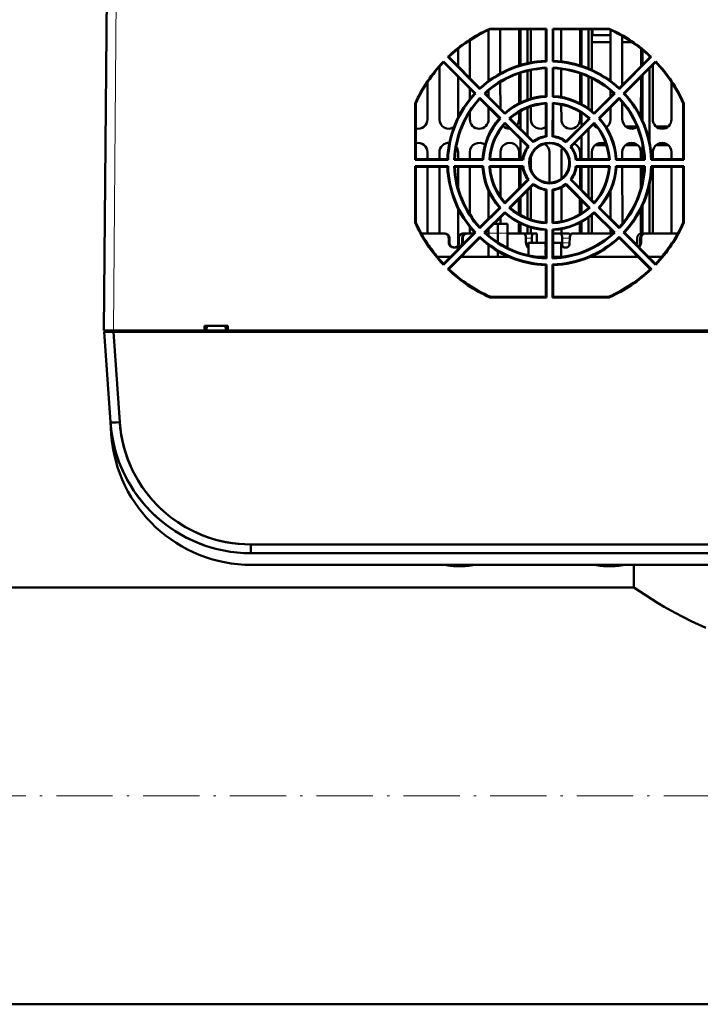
# Model space of a CAD drawing. Extents: x -1768 to 2122, y -1862 to 865.
# Tile 10 of 63: x 235 to 381, y -1806 to -1596. Entities that reach past the tile are written whole.
import ezdxf

# ---------------------------------------------------------------- set-up
doc = ezdxf.new("R2010")
doc.units = 0
doc.linetypes.add('DASHDOT', pattern=[18.5, 12, -3, 0.5, -3])

msp = doc.modelspace()

# ---------------------------------------------------------------- linework, layer by layer
at = {"color": 7, "lineweight": 50}
for p, q in [((253.43, -1662.67), (254.19, -1576.08)), ((335.43, -1598.59), (335.43, -1609.48)), ((335.71, -1598.34), (335.73, -1598.46)), ((335.71, -1598.34), (347.76, -1598.34)), ((347.64, -1598.46), (335.73, -1598.46)), ((337.93, -1607.88), (337.93, -1598.46)), ((341.93, -1598.46), (341.93, -1606.17)), ((342.23, -1598.46), (342.23, -1606.08)), ((343.73, -1598.46), (343.73, -1605.69)), ((344.43, -1605.55), (344.43, -1598.46)), ((347.76, -1598.34), (347.64, -1598.46)), ((347.64, -1598.46), (347.64, -1605.19)), ((347.76, -1598.34), (347.76, -1605.31)), ((349.1, -1598.34), (349.22, -1598.46)), ((349.1, -1605.31), (349.1, -1598.34)), ((349.1, -1598.34), (361.15, -1598.34)), ((361.13, -1598.46), (349.22, -1598.46)), ((349.22, -1605.19), (349.22, -1598.46)), ((350.93, -1605.32), (350.93, -1598.46)), ((354.93, -1598.46), (354.93, -1606.17)), ((355.23, -1598.46), (355.23, -1606.27)), ((356.73, -1598.46), (356.73, -1606.82)), ((357.43, -1607.13), (357.43, -1598.46)), ((357.57, -1599.67), (357.43, -1599.81)), ((357.57, -1599.67), (357.57, -1598.46)), ((361.43, -1599.67), (357.57, -1599.67)), ((361.15, -1598.34), (361.13, -1598.46)), ((361.43, -1598.59), (361.43, -1609.48)), ((363.93, -1610.35), (363.93, -1599.88)), ((331.43, -1608.86), (331.43, -1600.79)), ((361.43, -1601.17), (357.43, -1601.17)), ((366, -1601.17), (363.93, -1601.17)), ((328.93, -1602.6), (328.93, -1606.35)), ((367.93, -1602.6), (367.93, -1606.35)), ((368.23, -1602.84), (368.23, -1606.05)), ((325.81, -1605.29), (332.65, -1612.13)), ((325.81, -1605.29), (325.81, -1605.47)), ((325.81, -1605.47), (332.47, -1612.13)), ((326.75, -1604.35), (326.92, -1604.35)), ((333.59, -1611.19), (326.75, -1604.35)), ((333.59, -1611.01), (326.92, -1604.35)), ((347.64, -1605.19), (347.76, -1605.31)), ((349.22, -1605.19), (349.1, -1605.31)), ((369.93, -1604.35), (363.27, -1611.01)), ((370.11, -1604.35), (363.27, -1611.19)), ((364.21, -1612.13), (371.05, -1605.29)), ((364.39, -1612.13), (371.05, -1605.47)), ((369.73, -1604.16), (369.73, -1604.55)), ((370.11, -1604.35), (369.93, -1604.35)), ((370.44, -1617.67), (370.43, -1606.08)), ((371.05, -1605.29), (371.05, -1605.47)), ((324.94, -1617.67), (324.93, -1606.43)), ((341.93, -1607.83), (341.92, -1614.24)), ((342.23, -1607.73), (342.23, -1614.09)), ((343.73, -1607.31), (343.73, -1613.47)), ((344.43, -1613.25), (344.43, -1607.16)), ((347.64, -1606.77), (347.76, -1606.65)), ((347.64, -1606.77), (347.64, -1612.7)), ((347.76, -1606.65), (347.76, -1612.82)), ((349.22, -1606.77), (349.1, -1606.65)), ((349.1, -1612.82), (349.1, -1606.65)), ((349.22, -1612.7), (349.22, -1606.77)), ((350.93, -1612.9), (350.93, -1606.91)), ((354.93, -1607.83), (354.92, -1614.24)), ((355.23, -1607.94), (355.23, -1614.4)), ((368.23, -1608.29), (368.23, -1617.87)), ((369.73, -1606.79), (369.73, -1622.36)), ((322.43, -1609.71), (322.42, -1617.67)), ((328.93, -1608.58), (328.92, -1617.25)), ((337.94, -1615.36), (337.93, -1609.7)), ((356.73, -1608.54), (356.73, -1615.33)), ((357.44, -1615.87), (357.43, -1608.88)), ((367.93, -1608.59), (367.92, -1617.23)), ((374.43, -1609.7), (374.42, -1617.67)), ((331.43, -1613.33), (331.43, -1611.09)), ((332.47, -1612.13), (332.65, -1612.13)), ((333.59, -1611.01), (333.59, -1611.19)), ((334.71, -1612.13), (334.53, -1612.13)), ((338.89, -1616.49), (334.53, -1612.13)), ((338.9, -1616.32), (334.71, -1612.13)), ((335.43, -1611.5), (335.42, -1612.85)), ((362.15, -1612.13), (357.96, -1616.32)), ((362.33, -1612.13), (357.96, -1616.49)), ((361.43, -1611.49), (361.42, -1612.85)), ((362.15, -1612.13), (362.33, -1612.13)), ((363.27, -1611.01), (363.27, -1611.19)), ((364.39, -1612.13), (364.21, -1612.13)), ((319.79, -1614.24), (319.92, -1614.27)), ((319.79, -1626.31), (319.79, -1614.24)), ((319.92, -1614.27), (319.92, -1626.17)), ((333.59, -1613.07), (337.95, -1617.43)), ((333.59, -1613.25), (333.59, -1613.07)), ((333.59, -1613.25), (337.78, -1617.44)), ((347.64, -1612.7), (347.76, -1612.82)), ((347.64, -1614.29), (347.76, -1614.15)), ((347.64, -1614.29), (347.64, -1621.23)), ((347.76, -1614.15), (347.77, -1621.35)), ((349.09, -1621.35), (349.1, -1614.15)), ((349.22, -1612.7), (349.1, -1612.82)), ((349.22, -1614.29), (349.1, -1614.15)), ((349.22, -1621.23), (349.22, -1614.29)), ((350.94, -1617.67), (350.93, -1614.51)), ((358.9, -1617.43), (363.27, -1613.07)), ((359.08, -1617.44), (363.27, -1613.25)), ((363.27, -1613.25), (363.27, -1613.07)), ((363.94, -1617.67), (363.93, -1614.01)), ((376.93, -1626.17), (376.94, -1614.27)), ((376.94, -1617.67), (376.93, -1614.27)), ((377.06, -1614.24), (376.94, -1614.27)), ((377.06, -1614.24), (377.07, -1626.31)), ((331.44, -1617.67), (331.44, -1616.04)), ((335.42, -1615.08), (335.42, -1617.67)), ((338.9, -1616.32), (338.89, -1616.49)), ((341.92, -1616.05), (341.92, -1617.67)), ((342.23, -1615.88), (342.23, -1619.65)), ((343.73, -1615.16), (343.73, -1621.15)), ((344.44, -1617.67), (344.43, -1614.91)), ((354.92, -1616.05), (354.92, -1617.67)), ((355.23, -1616.23), (355.23, -1619.05)), ((357.96, -1616.32), (357.96, -1616.49)), ((361.42, -1615.1), (361.42, -1617.67)), ((337.78, -1617.44), (337.95, -1617.43)), ((338.9, -1618.38), (343.98, -1623.46)), ((338.9, -1618.56), (338.9, -1618.38)), ((338.9, -1618.56), (343.81, -1623.47)), ((340.02, -1617.44), (339.84, -1617.44)), ((344.92, -1622.52), (339.84, -1617.44)), ((344.93, -1622.35), (340.02, -1617.44)), ((356.84, -1617.44), (351.93, -1622.35)), ((357.02, -1617.44), (351.94, -1622.52)), ((352.87, -1623.46), (357.96, -1618.38)), ((353.05, -1623.47), (357.96, -1618.56)), ((356.73, -1617.35), (356.73, -1617.55)), ((356.84, -1617.44), (357.02, -1617.44)), ((357.82, -1618.85), (357.76, -1618.76)), ((357.96, -1618.56), (357.96, -1618.38)), ((359.08, -1617.44), (358.9, -1617.43)), ((376.94, -1617.69), (376.94, -1617.67)), ((340, -1619.66), (339.93, -1619.66)), ((341.54, -1618.85), (341.49, -1618.91)), ((356.73, -1619.79), (356.73, -1626.17)), ((358.12, -1619.17), (358.46, -1619.17)), ((358.46, -1619.17), (358.12, -1619.17)), ((360.41, -1619.17), (360.74, -1619.17)), ((360.74, -1619.17), (360.41, -1619.17)), ((364.62, -1619.17), (367.07, -1619.17)), ((367.07, -1619.17), (364.62, -1619.17)), ((371.12, -1619.17), (373.74, -1619.17)), ((373.74, -1619.17), (371.12, -1619.17)), ((342.23, -1621.89), (342.23, -1626.17)), ((344.93, -1622.35), (344.92, -1622.52)), ((347.64, -1621.23), (347.77, -1621.35)), ((349.22, -1621.23), (349.09, -1621.35)), ((351.93, -1622.35), (351.94, -1622.52)), ((355.23, -1621.29), (355.23, -1626.17)), ((368.23, -1622.94), (368.23, -1626.17)), ((322.42, -1624.67), (322.42, -1626.17)), ((324.94, -1626.17), (324.94, -1624.67)), ((328.53, -1623.48), (328.54, -1623.5)), ((328.92, -1624.67), (328.92, -1626.17)), ((331.44, -1626.17), (331.44, -1624.67)), ((337.94, -1626.17), (337.94, -1624.67)), ((341.92, -1624.67), (341.92, -1626.17)), ((343.73, -1623.39), (343.73, -1623.58)), ((343.81, -1623.47), (343.98, -1623.46)), ((348.42, -1624.67), (348.42, -1631.17)), ((350.94, -1630.34), (350.94, -1624.67)), ((353.05, -1623.47), (352.87, -1623.46)), ((354.92, -1624.67), (354.92, -1626.17)), ((357.44, -1626.17), (357.44, -1624.67)), ((360.55, -1623.17), (358.12, -1623.17)), ((363.94, -1626.17), (363.94, -1624.67)), ((367.24, -1623.17), (364.62, -1623.17)), ((367.92, -1624.67), (367.92, -1626.17)), ((370.44, -1626.17), (370.44, -1624.67)), ((373.74, -1623.17), (371.12, -1623.17)), ((374.42, -1624.67), (374.42, -1626.17)), ((319.92, -1626.17), (319.79, -1626.31)), ((326.78, -1626.31), (319.79, -1626.31)), ((326.65, -1626.17), (319.92, -1626.17)), ((326.65, -1626.17), (326.78, -1626.31)), ((328.24, -1626.17), (328.1, -1626.31)), ((334.28, -1626.31), (328.1, -1626.31)), ((334.16, -1626.17), (328.24, -1626.17)), ((334.16, -1626.17), (334.28, -1626.31)), ((335.75, -1626.17), (335.61, -1626.31)), ((342.81, -1626.31), (335.61, -1626.31)), ((342.69, -1626.17), (335.75, -1626.17)), ((342.69, -1626.17), (342.81, -1626.31)), ((344.44, -1628.3), (344.44, -1625.64)), ((354.17, -1626.17), (354.05, -1626.31)), ((361.25, -1626.31), (354.05, -1626.31)), ((361.11, -1626.17), (354.17, -1626.17)), ((361.11, -1626.17), (361.25, -1626.31)), ((362.7, -1626.17), (362.58, -1626.31)), ((368.76, -1626.31), (362.58, -1626.31)), ((368.62, -1626.17), (362.7, -1626.17)), ((368.62, -1626.17), (368.76, -1626.31)), ((370.21, -1626.17), (370.08, -1626.31)), ((377.07, -1626.31), (370.08, -1626.31)), ((376.93, -1626.17), (370.21, -1626.17)), ((376.93, -1626.17), (377.07, -1626.31)), ((319.79, -1627.63), (326.78, -1627.63)), ((319.93, -1627.77), (319.79, -1627.63)), ((319.79, -1639.7), (319.79, -1627.63)), ((319.93, -1627.77), (326.65, -1627.77)), ((319.93, -1627.77), (319.93, -1639.67)), ((322.42, -1627.77), (322.41, -1641.97)), ((324.95, -1641.97), (324.94, -1627.77)), ((326.65, -1627.77), (326.78, -1627.63)), ((328.1, -1627.63), (334.28, -1627.63)), ((328.24, -1627.77), (328.1, -1627.63)), ((328.24, -1627.77), (334.16, -1627.77)), ((328.92, -1627.77), (328.92, -1632.2)), ((331.45, -1637.91), (331.44, -1627.77)), ((334.16, -1627.77), (334.28, -1627.63)), ((335.61, -1627.63), (342.81, -1627.63)), ((335.75, -1627.77), (335.61, -1627.63)), ((335.75, -1627.77), (342.69, -1627.77)), ((337.94, -1634.14), (337.94, -1627.77)), ((341.92, -1627.77), (341.92, -1632.36)), ((342.23, -1627.77), (342.23, -1632.04)), ((342.69, -1627.77), (342.81, -1627.63)), ((354.05, -1627.63), (361.25, -1627.63)), ((354.17, -1627.77), (354.05, -1627.63)), ((354.17, -1627.77), (361.11, -1627.77)), ((354.92, -1627.77), (354.92, -1632.33)), ((355.23, -1627.77), (355.23, -1632.64)), ((356.73, -1627.77), (356.73, -1634.14)), ((357.44, -1634.86), (357.44, -1627.77)), ((361.11, -1627.77), (361.25, -1627.63)), ((362.58, -1627.63), (368.76, -1627.63)), ((362.7, -1627.77), (362.58, -1627.63)), ((362.7, -1627.77), (368.62, -1627.77)), ((363.95, -1639.9), (363.94, -1627.77)), ((367.92, -1627.77), (367.92, -1632.3)), ((368.23, -1627.77), (368.23, -1630.99)), ((368.62, -1627.77), (368.76, -1627.63)), ((370.08, -1627.63), (377.07, -1627.63)), ((370.21, -1627.77), (370.08, -1627.63)), ((370.21, -1627.77), (376.93, -1627.77)), ((370.45, -1641.97), (370.44, -1627.77)), ((374.42, -1627.77), (374.41, -1641.97)), ((376.93, -1627.77), (377.07, -1627.63)), ((376.93, -1639.67), (376.93, -1627.77)), ((377.07, -1627.63), (377.07, -1639.7)), ((343.81, -1630.47), (338.9, -1635.37)), ((343.99, -1630.48), (338.9, -1635.57)), ((339.83, -1636.5), (344.92, -1631.41)), ((343.73, -1630.36), (343.73, -1630.54)), ((343.81, -1630.47), (343.99, -1630.48)), ((344.93, -1631.59), (344.92, -1631.41)), ((351.93, -1631.59), (351.94, -1631.41)), ((351.94, -1631.41), (357.03, -1636.5)), ((353.05, -1630.47), (352.87, -1630.48)), ((357.96, -1635.57), (352.87, -1630.48)), ((357.96, -1635.37), (353.05, -1630.47)), ((335.42, -1632.89), (335.41, -1638.86)), ((340.03, -1636.5), (344.93, -1631.59)), ((343.73, -1632.8), (343.73, -1638.77)), ((344.45, -1639.03), (344.44, -1632.08)), ((347.63, -1632.71), (347.77, -1632.59)), ((347.63, -1632.71), (347.63, -1639.64)), ((347.77, -1632.59), (347.77, -1639.79)), ((349.23, -1632.71), (349.09, -1632.59)), ((349.09, -1639.79), (349.09, -1632.59)), ((349.23, -1639.64), (349.23, -1632.71)), ((350.95, -1639.42), (350.94, -1632.19)), ((351.93, -1631.59), (356.83, -1636.5)), ((361.42, -1632.95), (361.41, -1638.82)), ((369.73, -1631.6), (369.73, -1641.97)), ((338.9, -1635.37), (338.9, -1635.57)), ((341.91, -1634.61), (341.91, -1637.87)), ((342.23, -1634.3), (342.23, -1638.05)), ((354.91, -1634.58), (354.91, -1637.89)), ((355.23, -1634.9), (355.23, -1637.7)), ((357.96, -1635.37), (357.96, -1635.57)), ((328.91, -1636.68), (328.91, -1644.55)), ((337.77, -1636.5), (333.59, -1640.68)), ((337.96, -1636.5), (333.59, -1640.88)), ((334.52, -1641.81), (338.89, -1637.44)), ((334.72, -1641.81), (338.9, -1637.63)), ((337.77, -1636.5), (337.96, -1636.5)), ((338.9, -1637.63), (338.89, -1637.44)), ((340.03, -1636.5), (339.83, -1636.5)), ((356.73, -1636.4), (356.73, -1636.58)), ((356.83, -1636.5), (357.03, -1636.5)), ((357.96, -1637.44), (362.34, -1641.81)), ((357.96, -1637.63), (357.96, -1637.44)), ((357.96, -1637.63), (362.14, -1641.81)), ((359.09, -1636.5), (358.9, -1636.5)), ((363.27, -1640.88), (358.9, -1636.5)), ((363.27, -1640.68), (359.09, -1636.5)), ((367.91, -1636.74), (367.91, -1641.99)), ((368.23, -1636.09), (368.23, -1641.97)), ((319.79, -1639.7), (319.93, -1639.67)), ((337.95, -1639.97), (337.95, -1638.58)), ((341.91, -1639.7), (341.91, -1641.97)), ((347.63, -1639.64), (347.77, -1639.79)), ((349.23, -1639.64), (349.09, -1639.79)), ((354.91, -1639.72), (354.91, -1641.97)), ((355.23, -1639.55), (355.23, -1641.97)), ((356.73, -1638.61), (356.73, -1641.97)), ((357.45, -1641.97), (357.45, -1638.07)), ((377.07, -1639.7), (376.93, -1639.67)), ((332.46, -1641.81), (325.81, -1648.46)), ((332.66, -1641.81), (325.81, -1648.67)), ((331.45, -1641.97), (331.45, -1640.64)), ((332.46, -1641.81), (332.66, -1641.81)), ((333.59, -1640.68), (333.59, -1640.88)), ((334.72, -1641.81), (334.52, -1641.81)), ((335.41, -1641.12), (335.41, -1641.97)), ((335.43, -1641.1), (335.43, -1641.93)), ((336.56, -1639.97), (337.43, -1639.97)), ((337.43, -1641.93), (337.43, -1639.97)), ((339.43, -1639.97), (337.43, -1639.97)), ((339.43, -1641.93), (339.43, -1639.97)), ((342.23, -1639.86), (342.23, -1641.97)), ((343.73, -1640.47), (343.73, -1641.97)), ((344.45, -1641.97), (344.45, -1640.7)), ((347.63, -1641.25), (347.77, -1641.11)), ((347.63, -1641.25), (347.63, -1647.15)), ((347.77, -1641.11), (347.77, -1647.3)), ((349.08, -1647.3), (349.09, -1641.11)), ((349.23, -1641.25), (349.09, -1641.11)), ((349.23, -1647.15), (349.23, -1641.25)), ((350.95, -1641.97), (350.95, -1641.05)), ((361.41, -1641.08), (361.41, -1641.97)), ((362.14, -1641.81), (362.34, -1641.81)), ((363.27, -1640.68), (363.27, -1640.88)), ((364.4, -1641.81), (364.2, -1641.81)), ((371.05, -1648.67), (364.2, -1641.81)), ((371.05, -1648.46), (364.4, -1641.81)), ((325.93, -1641.97), (321.07, -1641.97)), ((326.11, -1641.97), (325.93, -1641.97)), ((326.73, -1649.59), (333.59, -1642.74)), ((326.92, -1643.97), (326.92, -1642.97)), ((326.94, -1649.59), (333.59, -1642.94)), ((327.1, -1642.97), (327.1, -1643.97)), ((327.1, -1642.97), (327.1, -1643.97)), ((329.1, -1642.97), (329.1, -1643.97)), ((329.76, -1642.97), (329.76, -1643.97)), ((329.93, -1642.97), (329.94, -1643.97)), ((330.09, -1641.97), (330.75, -1641.97)), ((330.75, -1641.97), (330.93, -1641.97)), ((332.3, -1641.97), (330.93, -1641.97)), ((333.59, -1642.94), (333.59, -1642.74)), ((335.43, -1641.97), (334.9, -1641.97)), ((335.43, -1642.43), (335.43, -1641.93)), ((337.43, -1641.93), (337.43, -1643.91)), ((339.43, -1641.93), (339.43, -1645.05)), ((341.01, -1641.97), (339.46, -1641.97)), ((342.85, -1641.97), (341.01, -1641.97)), ((344.96, -1641.97), (343.08, -1641.97)), ((343.39, -1642.97), (343.4, -1643.97)), ((343.93, -1643.97), (347.43, -1643.97)), ((343.93, -1643.97), (343.93, -1646.66)), ((344.66, -1642.97), (344.68, -1643.97)), ((345.69, -1641.97), (344.96, -1641.97)), ((345.72, -1643.97), (345.69, -1641.97)), ((345.72, -1643.97), (345.69, -1641.97)), ((347.63, -1643.97), (347.43, -1643.97)), ((350.69, -1641.97), (349.23, -1641.97)), ((350.93, -1643.97), (349.23, -1643.97)), ((350.69, -1641.97), (352.46, -1641.97)), ((350.93, -1646.97), (350.93, -1643.97)), ((351.11, -1642.97), (351.09, -1643.97)), ((352.73, -1642.97), (352.71, -1643.97)), ((353.85, -1641.97), (353.37, -1641.97)), ((361.96, -1641.97), (353.85, -1641.97)), ((363.27, -1642.74), (370.13, -1649.59)), ((363.27, -1642.94), (363.27, -1642.74)), ((363.27, -1642.94), (369.91, -1649.59)), ((367.1, -1642.97), (367.1, -1643.97)), ((367.76, -1642.97), (367.76, -1643.97)), ((367.93, -1642.97), (367.94, -1643.97)), ((368.09, -1641.97), (368.75, -1641.97)), ((368.75, -1641.97), (368.93, -1641.97)), ((375.79, -1641.97), (368.93, -1641.97)), ((322.73, -1644.66), (322.73, -1644.56)), ((328.43, -1644.97), (327.92, -1644.97)), ((328.94, -1644.97), (328.43, -1644.97)), ((335.43, -1646.97), (335.43, -1644.47)), ((337.43, -1645.79), (337.43, -1646.97)), ((343.93, -1644.97), (343.89, -1644.97)), ((352.11, -1644.97), (351.56, -1644.97)), ((374.13, -1644.66), (374.13, -1644.56)), ((324.33, -1646.78), (324.33, -1646.69)), ((324.49, -1646.97), (327.3, -1646.97)), ((329.56, -1646.97), (339.75, -1646.97)), ((339.43, -1646.83), (339.43, -1646.97)), ((345.61, -1646.97), (347.63, -1646.97)), ((347.63, -1647.15), (347.77, -1647.3)), ((349.23, -1647.15), (349.08, -1647.3)), ((349.23, -1646.97), (351.25, -1646.97)), ((357.11, -1646.97), (367.3, -1646.97)), ((369.56, -1646.97), (372.37, -1646.97)), ((372.53, -1646.78), (372.53, -1646.69)), ((325.81, -1648.67), (325.81, -1648.46)), ((326.73, -1649.59), (326.94, -1649.59)), ((347.63, -1648.76), (347.77, -1648.61)), ((347.63, -1648.76), (347.63, -1655.47)), ((347.77, -1648.61), (347.78, -1655.62)), ((349.23, -1648.76), (349.08, -1648.61)), ((349.08, -1655.62), (349.08, -1648.61)), ((349.23, -1655.47), (349.23, -1648.76)), ((370.13, -1649.59), (369.91, -1649.59)), ((371.05, -1648.67), (371.05, -1648.46)), ((335.7, -1655.62), (335.73, -1655.47)), ((347.78, -1655.62), (335.7, -1655.62)), ((335.73, -1655.47), (347.63, -1655.47)), ((347.78, -1655.62), (347.63, -1655.47)), ((349.08, -1655.62), (349.23, -1655.47)), ((361.16, -1655.62), (349.08, -1655.62)), ((349.23, -1655.47), (361.12, -1655.47)), ((361.16, -1655.62), (361.12, -1655.47)), ((254.02, -1662.67), (253.43, -1662.67)), ((253.93, -1662.97), (253.93, -1662.67)), ((253.93, -1662.97), (253.93, -1662.67)), ((255.43, -1662.67), (254.02, -1662.67)), ((255.42, -1662.97), (255.42, -1662.67)), ((255.42, -1662.67), (563.43, -1662.67)), ((255.42, -1662.97), (255.42, -1662.67)), ((274.85, -1662.67), (255.43, -1662.67)), ((279.84, -1661.67), (274.85, -1661.67)), ((274.85, -1662.67), (274.85, -1661.67)), ((275.31, -1662.67), (274.85, -1662.67)), ((275.1, -1662.67), (279.6, -1662.67)), ((275.3, -1662.67), (275.28, -1662.67)), ((275.35, -1661.67), (275.31, -1662.67)), ((275.41, -1662.67), (275.37, -1662.67)), ((275.41, -1662.67), (279.29, -1662.67)), ((279.33, -1662.67), (279.29, -1662.67)), ((279.35, -1661.67), (279.39, -1662.67)), ((279.85, -1662.67), (279.39, -1662.67)), ((279.41, -1662.67), (279.4, -1662.67)), ((279.85, -1662.67), (279.84, -1661.67)), ((406.93, -1662.67), (279.85, -1662.67)), ((253.45, -1662.97), (254.8, -1682.26)), ((254.03, -1662.97), (253.45, -1662.97)), ((253.45, -1662.97), (254.8, -1682.26)), ((253.45, -1662.97), (253.93, -1662.97)), ((254.03, -1662.97), (253.45, -1662.97)), ((253.93, -1662.97), (255.42, -1662.97)), ((255.45, -1662.97), (254.03, -1662.97)), ((255.45, -1662.97), (254.03, -1662.97)), ((255.42, -1662.97), (563.43, -1662.97)), ((255.45, -1662.97), (256.79, -1682.26)), ((563.41, -1662.97), (255.45, -1662.97)), ((255.45, -1662.97), (256.79, -1682.26)), ((563.41, -1662.97), (255.45, -1662.97)), ((254.97, -1684.76), (254.8, -1682.26)), ((254.97, -1684.76), (254.8, -1682.26)), ((257.37, -1686.26), (257.4, -1686.4)), ((284.73, -1710.17), (284.73, -1708.31)), ((284.73, -1708.31), (534.13, -1708.31)), ((284.73, -1708.31), (284.73, -1710.17)), ((284.73, -1708.31), (534.13, -1708.31)), ((284.73, -1710.17), (534.13, -1710.17)), ((284.73, -1710.17), (534.13, -1710.17)), ((284.9, -1712.67), (533.96, -1712.67)), ((284.9, -1712.67), (533.96, -1712.67)), ((366.42, -1717.47), (366.42, -1712.67)), ((366.42, -1717.47), (160.02, -1717.47)), ((622.57, -1806.37), (-329.43, -1806.37))]:
    msp.add_line(p, q, dxfattribs=at)
at = {"color": 7, "lineweight": 18}
for p, q in [((255.43, -1662.67), (256.18, -1576.08)), ((327.1, -1642.97), (326.92, -1642.97)), ((326.92, -1643.97), (327.1, -1643.97)), ((329.76, -1642.97), (329.93, -1642.97)), ((329.76, -1643.97), (329.94, -1643.97)), ((335.43, -1641.93), (337.43, -1641.93)), ((339.43, -1641.93), (337.43, -1641.93)), ((344.66, -1642.97), (343.39, -1642.97)), ((343.4, -1643.97), (344.68, -1643.97)), ((351.09, -1643.97), (352.71, -1643.97)), ((351.11, -1642.97), (352.73, -1642.97)), ((367.76, -1642.97), (367.93, -1642.97)), ((367.76, -1643.97), (367.94, -1643.97))]:
    msp.add_line(p, q, dxfattribs=at)
at = {"color": 7, "linetype": 'DASHDOT', "lineweight": 18, "ltscale": 0.090002}
msp.add_line((347.43, -1643.67), (347.43, -1647.27), dxfattribs=at)
at = {"color": 7, "linetype": 'DASHDOT', "lineweight": 18}
msp.add_line((717.77, -1761.92), (-424.63, -1761.92), dxfattribs=at)
at = {"color": 7, "lineweight": 50}
for points in [[(343.39, -1642.97), (343.36, -1642.66), (343.29, -1642.39), (343.23, -1642.27), (343.1, -1642.08), (342.93, -1641.98), (342.85, -1641.97)], [(343.89, -1644.97), (343.8, -1644.95), (343.7, -1644.88), (343.62, -1644.78), (343.48, -1644.49), (343.41, -1644.13), (343.4, -1643.97)], [(344.96, -1641.97), (344.9, -1641.99), (344.87, -1642.02), (344.8, -1642.13), (344.73, -1642.34), (344.68, -1642.61), (344.66, -1642.97)], [(351.11, -1642.97), (351.09, -1642.66), (351.03, -1642.39), (350.93, -1642.16), (350.86, -1642.06), (350.78, -1641.99), (350.69, -1641.97)], [(351.56, -1644.97), (351.41, -1644.92), (351.28, -1644.78), (351.15, -1644.49), (351.1, -1644.13), (351.09, -1643.97)], [(352.71, -1643.97), (352.66, -1644.35), (352.52, -1644.68), (352.37, -1644.86), (352.19, -1644.96), (352.11, -1644.97)], [(352.46, -1641.97), (352.55, -1641.99), (352.63, -1642.05), (352.7, -1642.15), (352.82, -1642.45)], [(352.69, -1642.13), (352.62, -1642.04), (352.54, -1641.99), (352.46, -1641.97)], [(352.46, -1641.97), (352.55, -1641.99), (352.63, -1642.05), (352.7, -1642.15), (352.82, -1642.45)], [(352.69, -1642.13), (352.62, -1642.04), (352.54, -1641.99), (352.46, -1641.97)], [(353.37, -1641.97), (353.17, -1642.02), (352.99, -1642.16), (352.85, -1642.39), (352.74, -1642.81), (352.73, -1642.97)], [(353.13, -1642.04), (352.93, -1642.25), (352.82, -1642.45)], [(352.83, -1642.43), (352.91, -1642.27), (353.06, -1642.09), (353.24, -1641.99), (353.37, -1641.97)], [(352.9, -1642.28), (353.04, -1642.11), (353.21, -1642), (353.37, -1641.97)], [(256.79, -1682.26), (256.91, -1683.49), (257.08, -1684.76), (257.44, -1686.59), (257.94, -1688.46), (258.47, -1690.04), (259.11, -1691.62), (259.86, -1693.18), (260.68, -1694.65), (261.59, -1696.08), (262.6, -1697.47), (263.7, -1698.79), (264.88, -1700.06), (266.13, -1701.24), (267.62, -1702.47), (269.17, -1703.59), (270.81, -1704.61), (272.49, -1705.49), (274.07, -1706.2), (275.66, -1706.8), (277.25, -1707.29), (279.13, -1707.74), (280.97, -1708.06), (282.24, -1708.2), (283.48, -1708.28), (284.73, -1708.31)], [(381.78, -1726.07), (380.15, -1725.37), (378.59, -1724.64), (376.86, -1723.77), (375.22, -1722.9), (372.89, -1721.58), (371.47, -1720.73), (369.05, -1719.21), (366.42, -1717.47)]]:
    msp.add_lwpolyline(points, dxfattribs=at)
for centre, radius, start, end in [((348.43, -1626.98), 31.34, 113.9543, 133.7652), ((348.43, -1626.96), 31.2, 114.0139, 133.5638), ((348.43, -1626.96), 31.2, 46.4362, 65.9861), ((348.43, -1626.98), 31.34, 46.2348, 66.0457), ((348.43, -1626.98), 31.34, 136.2096, 156.0246), ((348.43, -1626.96), 31.2, 136.4615, 156.0073), ((348.43, -1626.98), 21.8, 92.0748, 132.9082), ((348.43, -1626.96), 21.66, 91.7679, 133.2492), ((348.43, -1626.96), 21.66, 46.7508, 88.2321), ((348.43, -1626.98), 21.8, 47.0918, 87.9252), ((348.43, -1626.98), 31.34, 23.9754, 43.7904), ((348.43, -1626.96), 31.2, 23.9927, 43.5385), ((348.43, -1626.98), 20.34, 91.8818, 133.1106), ((348.43, -1626.96), 20.2, 92.2396, 132.768), ((348.43, -1626.98), 20.34, 46.8894, 88.1182), ((348.43, -1626.96), 20.2, 47.2319, 87.7603), ((348.43, -1626.98), 21.8, 137.068, 177.8909), ((348.43, -1626.96), 21.66, 136.7747, 178.2665), ((348.43, -1626.96), 21.66, 1.7335, 43.2253), ((348.43, -1626.98), 21.8, 2.1091, 42.932), ((348.43, -1626.98), 20.34, 136.8639, 178.1176), ((348.43, -1626.96), 20.2, 137.2576, 177.761), ((348.43, -1626.97), 14.16, 92.6955, 132.3214), ((348.43, -1626.97), 14.3, 93.1734, 131.8099), ((348.43, -1626.97), 12.84, 92.9717, 132.0204), ((348.43, -1626.97), 12.7, 93.5735, 131.4347), ((348.43, -1626.97), 14.16, 47.6786, 87.3045), ((348.43, -1626.97), 12.84, 47.9796, 87.0283), ((348.43, -1626.97), 14.3, 48.1902, 86.8266), ((348.43, -1626.97), 12.7, 48.5654, 86.4266), ((348.43, -1626.98), 20.34, 1.8824, 43.1361), ((348.43, -1626.96), 20.2, 2.239, 42.7424), ((320.43, -1617.67), 1.99, 255.2776, 359.9739), ((326.93, -1617.67), 1.99, 180.0262, 302.9852), ((333.43, -1617.67), 1.99, 180.0262, 359.974), ((348.43, -1626.97), 14.3, 138.1668, 176.7927), ((348.43, -1626.97), 14.16, 137.7021, 177.3387), ((348.43, -1626.97), 12.84, 137.9536, 177.0274), ((348.43, -1626.97), 12.7, 138.5917, 176.4278), ((339.93, -1617.67), 1.99, 323.8155, 359.9738), ((346.43, -1617.67), 1.99, 180.0262, 307.2446), ((352.93, -1617.67), 1.99, 180.0262, 359.974), ((348.43, -1626.97), 12.84, 2.9726, 42.0464), ((348.43, -1626.97), 12.7, 3.5724, 41.4084), ((348.43, -1626.97), 14.16, 2.6613, 42.2979), ((348.43, -1626.97), 14.3, 3.2074, 41.8332), ((359.43, -1617.67), 1.99, 303.0135, 359.9738), ((365.93, -1617.67), 1.99, 180.0262, 306.4034), ((372.43, -1617.67), 1.99, 180.0262, 359.974), ((339.93, -1617.67), 1.99, 223.8718, 270), ((359.43, -1617.67), 1.99, 216.1844, 249.6274), ((320.43, -1624.67), 1.99, 359.9739, 104.6915), ((326.93, -1624.67), 1.99, 86.2164, 180.0261), ((333.43, -1624.67), 1.99, 51.5903, 180.026), ((339.93, -1624.67), 1.99, 359.9739, 180.026), ((348.43, -1626.97), 4.34, 0.0175, 179.9826), ((348.43, -1626.97), 4.2, 359.9993, 180.001), ((348.43, -1626.97), 5.66, 96.7289, 128.2872), ((348.43, -1626.97), 5.8, 97.8739, 127.1102), ((346.43, -1624.67), 1.99, 359.9739, 62.4232), ((348.43, -1626.97), 5.66, 51.7128, 83.2711), ((348.43, -1626.97), 5.8, 52.8898, 82.1261), ((352.93, -1624.67), 1.99, 359.9739, 67.4691), ((359.43, -1624.67), 1.99, 57.6269, 180.026), ((365.93, -1624.67), 1.99, 359.9739, 180.026), ((372.43, -1624.67), 1.99, 359.9739, 180.026), ((326.93, -1624.67), 1.99, 359.9739, 36.132), ((348.43, -1626.97), 5.8, 142.8683, 172.0934), ((348.43, -1626.97), 5.66, 141.7347, 173.3041), ((352.93, -1624.67), 1.99, 153.0842, 180.0261), ((348.43, -1626.97), 5.66, 6.6959, 38.2653), ((348.43, -1626.97), 5.8, 7.9066, 37.1317), ((348.43, -1626.97), 4.34, 179.9987, 0.0012), ((348.43, -1626.97), 4.2, 180.0174, 359.9834), ((348.43, -1626.98), 21.8, 182.0754, 222.8835), ((348.43, -1626.96), 21.66, 181.7673, 223.2739), ((348.43, -1626.98), 20.34, 181.8463, 223.1352), ((348.43, -1626.96), 20.2, 182.2753, 222.7433), ((348.43, -1626.97), 14.3, 183.1743, 221.7852), ((348.43, -1626.97), 14.16, 182.6947, 222.3461), ((348.43, -1626.97), 12.84, 182.9359, 222.0451), ((348.43, -1626.97), 12.7, 183.6095, 221.41), ((348.43, -1626.97), 5.8, 187.8762, 217.0855), ((348.43, -1626.97), 5.66, 186.7269, 218.3119), ((348.43, -1626.97), 5.66, 321.6881, 353.2731), ((348.43, -1626.97), 5.8, 322.9145, 352.1238), ((348.43, -1626.97), 12.84, 317.9549, 357.0641), ((348.43, -1626.97), 12.7, 318.5901, 356.3906), ((348.43, -1626.97), 14.16, 317.6539, 357.3053), ((348.43, -1626.97), 14.3, 318.2149, 356.8257), ((348.43, -1626.98), 20.34, 316.8648, 358.1537), ((348.43, -1626.96), 20.2, 317.2566, 357.7247), ((348.43, -1626.96), 21.66, 316.7261, 358.2327), ((348.43, -1626.98), 21.8, 317.1165, 357.9246), ((348.43, -1626.97), 5.66, 231.71, 263.306), ((348.43, -1626.97), 5.66, 276.694, 308.2899), ((348.43, -1626.97), 5.8, 232.893, 262.0911), ((348.43, -1626.97), 5.8, 277.9089, 307.107), ((348.43, -1626.97), 14.16, 227.6774, 267.3395), ((348.43, -1626.97), 14.3, 228.1915, 266.7917), ((348.43, -1626.97), 12.84, 227.9289, 267.0632), ((348.43, -1626.97), 12.7, 228.6164, 266.3917), ((348.43, -1626.97), 12.84, 272.9368, 312.0711), ((348.43, -1626.97), 14.16, 272.6605, 312.3226), ((348.43, -1626.97), 12.7, 273.6084, 311.3837), ((348.43, -1626.97), 14.3, 273.2083, 311.8085), ((348.43, -1626.98), 31.34, 203.9405, 223.7899), ((348.43, -1626.96), 31.2, 204.0276, 214.5527), ((348.43, -1626.98), 31.34, 316.2101, 336.0595), ((348.43, -1626.96), 31.2, 325.4473, 335.9724), ((348.43, -1626.98), 20.34, 226.8392, 268.1531), ((348.43, -1626.96), 20.2, 227.2823, 267.7254), ((348.43, -1626.98), 20.34, 271.8469, 313.1608), ((348.43, -1626.96), 20.2, 272.2746, 312.7177), ((325.93, -1642.97), 0.996, 359.7412, 89.7531), ((326.1, -1642.97), 0.996, 359.7439, 89.729), ((326.1, -1642.97), 0.996, 359.7439, 89.729), ((327.92, -1643.97), 0.996, 179.7933, 270.0316), ((328.09, -1643.97), 0.997, 179.8029, 270.0434), ((328.09, -1643.97), 0.997, 179.8029, 270.0434), ((328.1, -1643.97), 0.999, 289.4151, 0.0588), ((328.77, -1643.97), 0.996, 269.9503, 0.2032), ((330.09, -1642.97), 0.999, 90.1067, 180.0932), ((330.09, -1642.97), 0.996, 90.0391, 134.566), ((330.76, -1642.96), 0.996, 90.265, 180.2624), ((328.93, -1643.97), 1, 331.2245, 0.1028), ((330.93, -1642.97), 0.996, 90.2462, 180.2594), ((348.43, -1626.96), 21.66, 226.75, 268.267), ((348.43, -1626.98), 21.8, 227.0927, 267.8903), ((342.85, -1642.29), 0.319, 61.5824, 89.5965), ((342.85, -1642.29), 0.319, 61.5824, 89.5965), ((343.08, -1642.08), 0.116, 94.3344, 138.5139), ((343.08, -1642.08), 0.116, 94.2234, 138.5992), ((343.08, -1642.08), 0.116, 94.2234, 138.5992), ((348.43, -1626.96), 21.66, 271.733, 313.25), ((348.43, -1626.98), 21.8, 272.1097, 312.9073), ((366.1, -1643.97), 0.999, 334.2134, 0.061), ((368.09, -1642.97), 0.999, 90.1067, 180.0932), ((366.76, -1643.97), 0.999, 306.9026, 0.1493), ((368.09, -1642.97), 0.996, 90.0391, 134.566), ((366.94, -1643.97), 0.998, 299.6507, 0.1643), ((368.76, -1642.96), 0.996, 90.265, 180.2624), ((368.93, -1642.97), 0.996, 90.2462, 180.2594), ((348.43, -1626.96), 31.14, 214.3938, 219.3035), ((328.1, -1643.97), 1, 269.993, 289.3911), ((328.94, -1643.97), 0.998, 269.9758, 298.7246), ((348.43, -1626.96), 31.14, 320.6965, 325.6062), ((348.43, -1626.96), 31.21, 219.4366, 223.539), ((348.43, -1626.96), 31.21, 316.461, 320.5634), ((348.43, -1626.98), 31.34, 226.1849, 246.0383), ((348.43, -1626.96), 31.2, 226.4862, 245.9935), ((348.43, -1626.96), 31.2, 294.0065, 313.5138), ((348.43, -1626.98), 31.34, 293.9617, 313.8151), ((284.73, -1680.17), 30, 184, 270), ((284.73, -1680.17), 30, 184.0001, 250.4409), ((284.73, -1680.17), 30, 184.0002, 269.9998), ((284.73, -1680.17), 30, 184, 270), ((284.73, -1680.31), 28, 184.0002, 269.9998), ((284.9, -1682.67), 30, 184, 270), ((284.9, -1682.67), 30, 184, 270), ((329.23, -1695.85), 17.12, 259.274, 269.9959), ((329.23, -1695.85), 17.12, 259.274, 269.9959), ((329.23, -1695.85), 17.12, 270.0041, 280.726), ((329.23, -1695.85), 17.12, 270.0041, 280.726), ((361.23, -1695.85), 17.12, 259.2566, 269.9958), ((361.23, -1695.85), 17.12, 259.2566, 269.9958), ((361.23, -1695.85), 17.12, 270.0042, 280.7434), ((361.23, -1695.85), 17.12, 270.0042, 280.7434)]:
    msp.add_arc(centre, radius, start, end, dxfattribs=at)
for major_axis, start_param, end_param in [((2, 0.14), 3.141593, 4.707513), ((-2, -0.14), 0, 1.56593)]:
    msp.add_ellipse((256.79, -1682.12), major_axis=major_axis, ratio=0.069587, start_param=start_param, end_param=end_param, dxfattribs=at)

doc.saveas('drawing.dxf')
